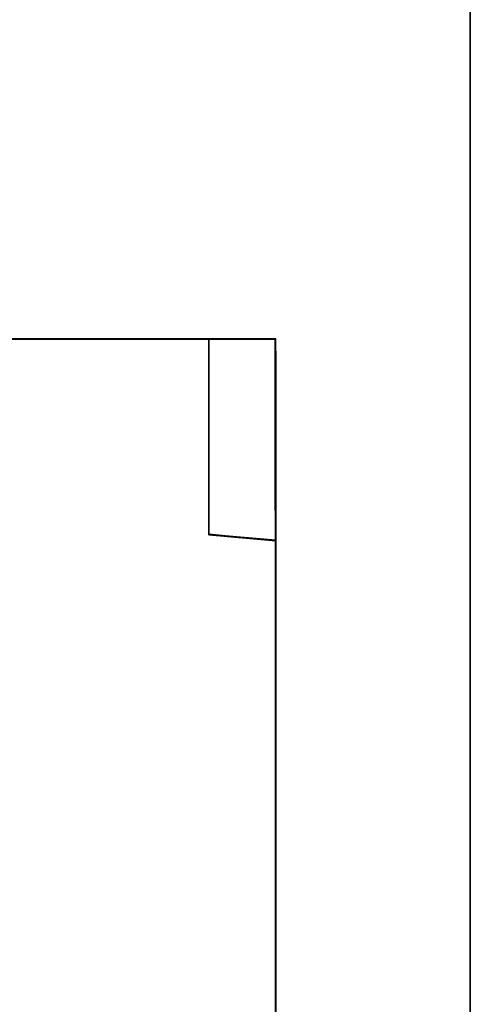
# Model space of a CAD drawing. Header units: millimetres. Extents: x 18084 to 52399, y 38174 to 56392.
# Tile 140 of 250: x 25587 to 25596, y 50647 to 50667. Entities that reach past the tile are written whole.
import ezdxf

# ---------------------------------------------------------------- set-up
doc = ezdxf.new("R2010")
doc.units = ezdxf.units.MM
doc.header["$LTSCALE"] = 100
doc.layers.add('45', color=7, linetype='Continuous')
doc.layers.add('5', color=7, linetype='Continuous')

msp = doc.modelspace()

# ---------------------------------------------------------------- linework, layer by layer
at = {"layer": '45', "color": 59}
for p, q in [((25555.678, 50660.516), (25591.684, 50660.494)), ((25591.684, 50660.494), (25555.678, 50660.516)), ((25555.678, 50660.516), (25591.684, 50660.494)), ((25591.684, 50660.494), (25555.678, 50660.516)), ((25591.689, 50642.277), (25591.672, 50660.506)), ((25591.672, 50660.506), (25591.689, 50642.277)), ((25591.689, 50642.277), (25591.672, 50660.506)), ((25591.672, 50660.506), (25591.689, 50642.277))]:
    msp.add_line(p, q, dxfattribs=at)
at = {"layer": '45', "color": 7}
for p, q in [((25590.352, 50660.506), (25573.68, 50660.511)), ((25590.352, 50660.506), (25573.68, 50660.511)), ((25591.684, 50660.506), (25590.343, 50660.506)), ((25590.343, 50660.506), (25590.343, 50659.485)), ((25590.343, 50660.506), (25590.343, 50659.476)), ((25590.343, 50659.476), (25590.343, 50660.506)), ((25590.343, 50660.506), (25590.343, 50660.506)), ((25591.684, 50660.506), (25590.343, 50660.506)), ((25590.343, 50660.506), (25590.343, 50659.485)), ((25590.343, 50660.506), (25590.343, 50659.476)), ((25590.343, 50659.476), (25590.343, 50660.506)), ((25590.343, 50660.506), (25590.343, 50660.506)), ((25591.679, 50660.501), (25590.348, 50660.501)), ((25590.348, 50660.501), (25590.348, 50659.483)), ((25591.679, 50660.501), (25590.348, 50660.501)), ((25590.348, 50660.501), (25590.348, 50659.483)), ((25590.352, 50659.487), (25590.352, 50660.506)), ((25590.352, 50659.487), (25590.352, 50660.506)), ((25591.679, 50656.471), (25591.679, 50660.501)), ((25591.679, 50656.471), (25591.679, 50660.501)), ((25591.684, 50656.466), (25591.684, 50660.506)), ((25591.684, 50656.466), (25591.684, 50660.506)), ((25591.672, 50660.273), (25591.672, 50578.206)), ((25591.672, 50660.273), (25591.672, 50578.206)), ((25590.343, 50656.583), (25590.343, 50659.489)), ((25590.343, 50659.489), (25590.343, 50656.583)), ((25590.343, 50656.583), (25590.343, 50659.489)), ((25590.343, 50659.489), (25590.343, 50656.583)), ((25590.343, 50659.485), (25590.343, 50656.582)), ((25590.343, 50659.485), (25590.343, 50659.485)), ((25590.343, 50659.485), (25590.343, 50656.582)), ((25590.343, 50659.485), (25590.343, 50659.485)), ((25590.348, 50659.483), (25590.348, 50656.587)), ((25590.348, 50659.483), (25590.348, 50659.483)), ((25590.348, 50659.483), (25590.348, 50656.587)), ((25590.348, 50659.483), (25590.348, 50659.483)), ((25590.352, 50656.592), (25590.352, 50659.487)), ((25590.352, 50656.592), (25590.352, 50659.487)), ((25590.343, 50656.595), (25591.697, 50656.466)), ((25591.697, 50656.466), (25590.343, 50656.595)), ((25590.343, 50656.595), (25590.343, 50656.595)), ((25590.343, 50656.595), (25591.697, 50656.466)), ((25591.697, 50656.466), (25590.343, 50656.595)), ((25590.343, 50656.595), (25590.343, 50656.595)), ((25590.343, 50656.583), (25590.343, 50656.583)), ((25590.343, 50656.583), (25590.343, 50656.583)), ((25590.343, 50656.582), (25591.684, 50656.466)), ((25590.343, 50656.582), (25591.684, 50656.466)), ((25590.348, 50656.587), (25591.679, 50656.471)), ((25590.348, 50656.587), (25591.679, 50656.471)), ((25591.684, 50656.477), (25590.352, 50656.592)), ((25591.684, 50656.477), (25590.352, 50656.592)), ((25591.689, 50642.276), (25591.684, 50656.477)), ((25591.689, 50642.276), (25591.684, 50656.477))]:
    msp.add_line(p, q, dxfattribs=at)
at = {"layer": '45', "color": 139}
for p, q in [((25591.672, 50660.273), (25591.672, 50578.206)), ((25591.672, 50660.273), (25591.672, 50578.206)), ((25591.687, 50660.256), (25591.687, 50578.221)), ((25591.687, 50660.256), (25591.687, 50578.221))]:
    msp.add_line(p, q, dxfattribs=at)
at = {"layer": '5', "color": 7}
msp.add_line((25595.581, 50493.778), (25595.581, 51188.523), dxfattribs=at)
at = {"layer": '5', "color": 59}
msp.add_line((25595.581, 51026.042), (25595.581, 50493.778), dxfattribs=at)
msp.add_lwpolyline([(25595.581, 51026.042), (25595.581, 50493.778)], dxfattribs=at)

doc.saveas('drawing.dxf')
